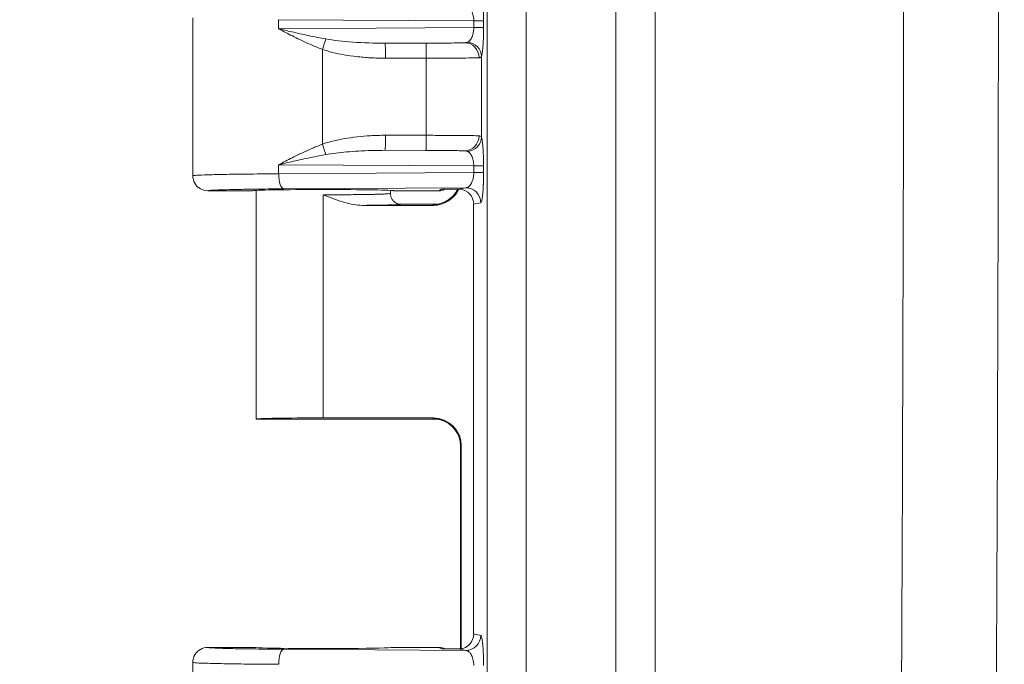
# Model space of a CAD drawing. Header units: inches. Extents: x 0 to 110, y 2 to 70.
# Tile 39 of 129: x 34.38 to 36.67, y 32.25 to 33.75. Entities that reach past the tile are written whole.
import ezdxf

# ---------------------------------------------------------------- set-up
doc = ezdxf.new("R2010")
doc.units = ezdxf.units.IN
doc.header["$LTSCALE"] = 3.25
doc.header["$MEASUREMENT"] = 0
for name, color, linetype, lineweight in [('Dimension (ANSI)', 7, 'Continuous', 9), ('Visible (ANSI)', 7, 'Continuous', 18), ('Visible Narrow (ANSI)', 7, 'Continuous', 5)]:
    doc.layers.add(name, color=color, linetype=linetype, lineweight=lineweight)
doc.styles.add('Note Text (ANSI)', font='arial.ttf')
doc.dimstyles.new('.XX', dxfattribs={"dimscale": 3.25, "dimtxt": 0.095, "dimasz": 0.125, "dimexe": 0.1875, "dimexo": 0.0625, "dimgap": 0.0625, "dimtad": 0, "dimtih": 1, "dimtoh": 1, "dimrnd": 1e-08, "dimzin": 0, "dimdsep": 46, "dimtxsty": 'Note Text (ANSI)', "dimblk": 'Filled-1', "dimcen": 0.09, "dimdle": 0.45, "dimclrd": 256, "dimclre": 256, "dimclrt": 256, "dimadec": 0, "dimazin": 1, "dimtfac": 1.263158, "dimtofl": 0, "dimtmove": 0, "dimatfit": 3, "dimfxl": 1, "dimtolj": 1, "dimtzin": 4, "dimlwd": -1, "dimlwe": -1, "dimarcsym": 0})

# ---------------------------------------------------------------- blocks, each defined once
blk = doc.blocks.new('Filled-1')
at = {"color": 0}
for p, q in [((0, 0), (-1, 0.25)), ((-1, 0.25), (-1, -0.25)), ((-1, 0), (0, 0)), ((-1, -0.25), (0, 0))]:
    blk.add_line(p, q, dxfattribs=at)
at = {"color": 0, "flags": 128}
blk.add_lwpolyline([(-1, -0.25), (0, 0), (-1, 0.25), (-1, -0.25)], dxfattribs=at)
at = {"color": 0}
blk.add_solid([(-1, -0.25), (0, 0), (-1, 0.25), (-1, -0.25)], dxfattribs=at)
blk = doc.blocks.new('*D39')
at = {"layer": 'Defpoints', "color": 0, "transparency": 16777216}
for p in [(35.6822, 40.7762), (32.4572, 27.3712), (35.6822, 27.3712)]:
    blk.add_point(p, dxfattribs=at)
at = {"layer": 'Dimension (ANSI)', "transparency": 16777216}
for p, q in [((35.4791, 40.7762), (31.8479, 40.7762)), ((32.4572, 40.37), (32.4572, 34.4346)), ((32.4572, 27.7775), (32.4572, 33.7129)), ((35.4791, 27.3712), (31.8479, 27.3712))]:
    blk.add_line(p, q, dxfattribs=at)
at = {"layer": 'Dimension (ANSI)', "transparency": 16777216, "xscale": 0.40625, "yscale": 0.40625, "zscale": 0.40625}
for p, rotation in [((32.4572, 40.7762), 90), ((32.4572, 27.3712), 270)]:
    blk.add_blockref('Filled-1', p, dxfattribs=dict(at, rotation=rotation))
at = {"layer": 'Dimension (ANSI)', "transparency": 16777216, "insert": (31.9806, 34.2315), "char_height": 0.30875, "attachment_point": 1, "style": 'Note Text (ANSI)'}
blk.add_mtext('\\A1;13.41', dxfattribs=at)

msp = doc.modelspace()

# ---------------------------------------------------------------- linework, layer by layer
at = {"layer": 'Visible (ANSI)'}
for p, q in [((34.7844, 33.7575), (34.7844, 33.39)), ((34.9244, 33.355), (34.8194, 33.355)), ((34.9319, 33.3558), (34.9319, 32.8238)), ((35.2444, 33.3558), (35.2444, 33.3487)), ((35.3571, 33.355), (35.2519, 33.355)), ((35.1793, 33.321), (35.3447, 33.321)), ((35.2694, 33.3237), (35.3544, 33.3237)), ((35.4384, 33.3238), (35.4384, 32.3237)), ((35.3544, 32.8237), (34.932, 32.8237)), ((35.0882, 32.8264), (35.3447, 32.8264)), ((35.4081, 32.289), (35.4081, 32.7598)), ((35.4097, 32.2893), (35.4097, 32.7614)), ((34.8194, 32.2925), (34.9244, 32.2925)), ((35.2519, 32.2925), (35.3571, 32.2925)), ((34.7844, 32.2575), (34.7844, 31.89))]:
    msp.add_line(p, q, dxfattribs=at)
for centre, major_axis, ratio, start_param, end_param in [((35.0882, 33.355), (-0.1637, 0), 0.017455, 3.141593, 6.283185), ((35.3446, 33.386), (0.046, -0.046), 0.999695, 5.497939, 6.635643), ((35.3571, 33.39), (0, -0.035), 0.999239, 0, 0.452926), ((35.364, 33.3934), (-0.0314, -0.0155), 0.998401, 1.112671, 1.138333), ((35.4033, 33.3237), (0.0345, 0.0069), 0.996044, 6.087018, 7.565178), ((35.0882, 32.8238), (0.1562, 0), 0.017455, 3.141593, 3.149593), ((35.0882, 32.8237), (0.1562, 0), 0.017455, 1.570796, 3.133593), ((35.3446, 32.7614), (0.046, 0.046), 0.999695, 5.497939, 7.068431), ((35.4033, 32.3237), (0.0345, -0.0069), 0.996044, 5.001193, 6.479353), ((35.0882, 32.2925), (-0.1637, 0), 0.017455, 0, 3.141593), ((35.3571, 32.2575), (0, 0.035), 0.999239, 5.830251, 6.283185), ((35.364, 32.254), (-0.0313, 0.0158), 0.998382, 5.153833, 5.178798)]:
    msp.add_ellipse(centre, major_axis=major_axis, ratio=ratio, start_param=start_param, end_param=end_param, dxfattribs=at)
for points, knots in [([(34.7845, 33.39), (34.7845, 33.3839), (34.7861, 33.3778), (34.7891, 33.3725), (34.7907, 33.3698), (34.7926, 33.3673), (34.7947, 33.3652), (34.7968, 33.3631), (34.7993, 33.3612), (34.8019, 33.3597), (34.8072, 33.3566), (34.8133, 33.355), (34.8194, 33.355)], [0, 0, 0, 0, 0.333333, 0.333333, 0.333333, 0.500146, 0.500146, 0.500146, 0.666667, 0.666667, 0.666667, 1, 1, 1, 1]), ([(35.2694, 33.3237), (35.2651, 33.3237), (35.2607, 33.3249), (35.2569, 33.3271), (35.255, 33.3282), (35.2533, 33.3296), (35.2518, 33.3311), (35.2503, 33.3326), (35.2489, 33.3344), (35.2478, 33.3363), (35.2456, 33.34), (35.2444, 33.3443), (35.2444, 33.3487)], [0.0000005, 0.0000005, 0.0000005, 0.0000005, 0.3333333, 0.3333333, 0.3333333, 0.499387, 0.499387, 0.499387, 0.6666667, 0.6666667, 0.6666667, 0.9993303, 0.9993303, 0.9993303, 0.9993303]), ([(35.3513, 33.3233), (35.3513, 33.3233), (35.3515, 33.3233), (35.3526, 33.3235), (35.3533, 33.3236), (35.3554, 33.3239), (35.3567, 33.3241), (35.3595, 33.3248), (35.3608, 33.3251), (35.3642, 33.3262), (35.3662, 33.3269), (35.3714, 33.329), (35.3746, 33.3307), (35.3825, 33.3356), (35.3869, 33.3393), (35.395, 33.348), (35.3986, 33.3532), (35.4013, 33.3587)], [0.0968743, 0.0968743, 0.0968743, 0.0968743, 0.1169365, 0.1169365, 0.1312291, 0.1312291, 0.145769, 0.145769, 0.1578259, 0.1578259, 0.1745728, 0.1745728, 0.2022547, 0.2022547, 0.2455235, 0.2455235, 0.2927647, 0.2927647, 0.2927647, 0.2927647]), ([(35.3639, 33.3584), (35.3646, 33.3584), (35.3647, 33.3584), (35.3707, 33.3585), (35.3763, 33.3586), (35.3855, 33.3587), (35.3891, 33.3587), (35.3962, 33.3587), (35.3997, 33.3587), (35.4034, 33.3588)], [-0.1148728, -0.1148728, -0.1148728, -0.1148728, -0.1088705, -0.1088705, -0.057359, -0.057359, -0.0277862, -0.0277862, -0.000001, -0.000001, -0.000001, -0.000001]), ([(35.4034, 33.3588), (35.4039, 33.3588), (35.4044, 33.3587), (35.405, 33.3587), (35.4055, 33.3587), (35.406, 33.3587), (35.4066, 33.3586)], [0.0000089, 0.0000089, 0.0000089, 0.0000089, 0.5000038, 0.5000038, 0.5000038, 1, 1, 1, 1]), ([(35.4081, 32.7598), (35.4081, 32.7669), (35.4069, 32.774), (35.4025, 32.7872), (35.3992, 32.7934), (35.3909, 32.8044), (35.3858, 32.8093), (35.3774, 32.8151), (35.3745, 32.8168), (35.3688, 32.8196), (35.3659, 32.8207), (35.3613, 32.8222), (35.3594, 32.8227), (35.3569, 32.8233), (35.3561, 32.8234), (35.3544, 32.8237), (35.3536, 32.8239), (35.3524, 32.824), (35.3519, 32.8241), (35.3514, 32.8241), (35.3513, 32.8241), (35.3513, 32.8241)], [0, 0, 0, 0, 0.0535091, 0.0535091, 0.1061139, 0.1061139, 0.1587019, 0.1587019, 0.1843403, 0.1843403, 0.2079811, 0.2079811, 0.2240267, 0.2240267, 0.2325204, 0.2325204, 0.244885, 0.244885, 0.2574487, 0.2574487, 0.2716493, 0.2716493, 0.2716493, 0.2716493]), ([(34.8194, 32.2925), (34.8133, 32.2925), (34.8072, 32.2908), (34.8019, 32.2878), (34.7993, 32.2863), (34.7968, 32.2843), (34.7947, 32.2822), (34.7926, 32.2801), (34.7907, 32.2776), (34.7891, 32.275), (34.7861, 32.2697), (34.7845, 32.2636), (34.7845, 32.2575)], [0, 0, 0, 0, 0.333333, 0.333333, 0.333333, 0.499913, 0.499913, 0.499913, 0.666667, 0.666667, 0.666667, 1, 1, 1, 1]), ([(35.4034, 32.2887), (35.4001, 32.2887), (35.3969, 32.2887), (35.3937, 32.2887), (35.3925, 32.2888), (35.3914, 32.2888), (35.3902, 32.2888), (35.3873, 32.2888), (35.3843, 32.2888), (35.3814, 32.2888), (35.3799, 32.2889), (35.3785, 32.2889), (35.377, 32.2889), (35.3751, 32.2889), (35.3731, 32.2889), (35.3712, 32.289), (35.3688, 32.289), (35.3664, 32.289), (35.3639, 32.2891)], [0, 0, 0, 0, 0.246465, 0.246465, 0.246465, 0.333333, 0.333333, 0.333333, 0.557212, 0.557212, 0.557212, 0.666667, 0.666667, 0.666667, 0.816547, 0.816547, 0.816547, 1, 1, 1, 1]), ([(35.4066, 32.2889), (35.406, 32.2888), (35.4055, 32.2888), (35.405, 32.2887), (35.4044, 32.2887), (35.4039, 32.2887), (35.4034, 32.2887)], [0, 0, 0, 0, 0.499997, 0.499997, 0.499997, 0.9999939, 0.9999939, 0.9999939, 0.9999939])]:
    msp.add_open_spline(points, degree=3, knots=knots, dxfattribs=at)
for points in [[(35.1793, 33.321), (35.1726, 33.321), (35.1587, 33.3224), (35.1364, 33.3277), (35.113, 33.3357), (35.0966, 33.3422), (35.0882, 33.3456)], [(35.4081, 32.7598), (35.4081, 32.7598), (35.4081, 32.7598), (35.4081, 32.7598)]]:
    msp.add_open_spline(points, degree=3, dxfattribs=at)
at = {"layer": 'Visible Narrow (ANSI)'}
for p, q in [((35.4698, 27.6568), (35.4698, 40.4906)), ((35.5607, 27.6987), (35.5607, 40.4488)), ((35.7693, 39.4632), (35.7693, 28.6842)), ((35.8613, 39.4632), (35.8613, 28.6842)), ((34.9843, 33.7531), (34.9843, 33.7319)), ((35.4387, 33.7502), (34.9843, 33.7531)), ((35.4387, 33.7348), (34.9843, 33.7319)), ((35.4387, 33.7502), (35.4616, 33.7502)), ((35.4387, 33.7502), (35.4387, 33.7348)), ((35.4387, 33.7348), (35.4616, 33.7348)), ((35.4616, 33.7502), (35.4616, 33.7348)), ((35.4178, 33.6996), (35.2326, 33.6984)), ((35.3278, 33.6984), (35.2326, 33.6984)), ((35.0861, 33.4635), (35.0861, 33.684)), ((35.328, 33.6634), (35.2328, 33.6634)), ((35.328, 33.484), (35.328, 33.6634)), ((35.4566, 33.4803), (35.4566, 33.6671)), ((35.2328, 33.4841), (35.328, 33.484)), ((35.2326, 33.4491), (35.3278, 33.449)), ((35.2326, 33.4491), (35.4178, 33.4479)), ((34.9843, 33.4156), (34.9843, 33.3944)), ((34.9843, 33.4156), (35.4387, 33.4127)), ((35.4387, 33.4127), (35.4616, 33.4127)), ((35.4387, 33.4127), (35.4387, 33.3973)), ((35.4616, 33.4127), (35.4616, 33.3973)), ((35.4387, 33.3973), (34.9843, 33.3944)), ((35.4387, 33.3973), (35.4616, 33.3973)), ((35.4201, 33.3621), (34.9963, 33.3594)), ((35.0882, 33.3456), (35.0882, 33.321)), ((35.3571, 33.355), (35.3639, 33.3584)), ((35.4201, 33.3621), (35.4034, 33.3588)), ((35.0882, 33.321), (35.0882, 32.8264)), ((35.3447, 33.321), (35.3431, 33.3226)), ((35.455, 33.3271), (35.4384, 33.3238)), ((35.3431, 32.8249), (35.3447, 32.8264)), ((35.4081, 32.7599), (35.4097, 32.7614)), ((35.4081, 32.289), (35.4081, 32.7599)), ((35.4384, 32.3237), (35.455, 32.3204)), ((35.4201, 32.2854), (34.9963, 32.2881)), ((35.3639, 32.2891), (35.3571, 32.2925)), ((35.4034, 32.2887), (35.4201, 32.2854))]:
    msp.add_line(p, q, dxfattribs=at)
for centre, major_axis, ratio, start_param, end_param in [((-141.1942, 34.0737), (0, 251.5247), 0.707107, 4.690941, 4.733837), ((-141.2581, 34.0737), (0, 251.3027), 0.707107, 4.690941, 4.733837), ((35.0858, 33.684), (-0.0113, -0.0331), 0.006586, 1.573046, 2.397095), ((35.236, 33.7334), (0.1967, 0.0012), 0.177893, 3.906936, 4.693873), ((35.2326, 33.6634), (0, 0.035), 0.00696, 4.712416, 6.265732), ((35.3278, 33.6634), (0, 0.035), 0.00696, 4.712388, 6.265732), ((35.4178, 33.6646), (-0.002, 0.0349), 0.954709, 4.658885, 6.224479), ((35.4218, 33.6671), (0.0331, -0.0115), 0.966094, 0.344321, 1.808152), ((35.2326, 33.4841), (0, -0.035), 0.00696, 0.017454, 1.570797), ((35.3278, 33.484), (0, -0.035), 0.006961, 0.01743, 1.570797), ((35.4178, 33.4829), (-0.002, -0.0349), 0.954711, 0.058694, 1.624303), ((35.4218, 33.4803), (0.0331, 0.0115), 0.966094, 4.475027, 5.938859), ((35.0858, 33.4635), (-0.0113, 0.0331), 0.006585, 3.886084, 4.710128), ((34.9963, 33.3944), (0.0002, -0.035), 0.342015, 4.710216, 6.264577), ((35.3431, 33.3876), (-0.046, -0.046), 0.999695, 0.785616, 1.89646), ((35.4201, 33.3271), (-0.0068, 0.0343), 0.996044, 4.516222, 6.085497), ((35.3431, 32.7599), (-0.046, 0.046), 0.999695, 3.927143, 5.497635), ((35.4201, 32.3204), (-0.0068, -0.0343), 0.996044, 0.19769, 1.766965), ((34.9963, 32.2531), (0.0002, 0.035), 0.342015, 0.018618, 1.57297)]:
    msp.add_ellipse(centre, major_axis=major_axis, ratio=ratio, start_param=start_param, end_param=end_param, dxfattribs=at)
for points in [[(35.455, 33.8204), (35.4553, 33.8203), (35.456, 33.8196), (35.4568, 33.8174), (35.4577, 33.8139), (35.4586, 33.8089), (35.4594, 33.8019), (35.4603, 33.7922), (35.461, 33.7797), (35.4615, 33.7653), (35.4616, 33.7553), (35.4616, 33.7502)], [(35.2328, 33.6634), (35.2208, 33.6634), (35.1976, 33.6641), (35.1655, 33.6669), (35.1361, 33.6711), (35.1096, 33.6767), (35.0936, 33.6814), (35.0861, 33.684)], [(35.4566, 33.4803), (35.4569, 33.4796), (35.4574, 33.4777), (35.4582, 33.4737), (35.459, 33.4682), (35.4598, 33.4606), (35.4605, 33.4508), (35.4611, 33.4391), (35.4615, 33.4261), (35.4616, 33.4172), (35.4616, 33.4127)], [(35.4081, 32.7598), (35.4081, 32.7599), (35.4081, 32.7599), (35.4081, 32.7599)], [(35.455, 32.3204), (35.4553, 32.3203), (35.456, 32.3196), (35.4568, 32.3174), (35.4577, 32.3139), (35.4586, 32.3089), (35.4594, 32.3019), (35.4603, 32.2922), (35.461, 32.2797), (35.4615, 32.2653), (35.4616, 32.2553), (35.4616, 32.2502)]]:
    msp.add_open_spline(points, degree=3, dxfattribs=at)
for points, knots in [([(35.4201, 33.7854), (35.421, 33.7853), (35.4218, 33.7852), (35.4226, 33.7849), (35.4227, 33.7849), (35.4228, 33.7849), (35.4228, 33.7849), (35.4236, 33.7846), (35.4244, 33.7843), (35.4251, 33.7839), (35.4252, 33.7838), (35.4253, 33.7838), (35.4253, 33.7837), (35.4261, 33.7833), (35.4268, 33.7828), (35.4276, 33.7821), (35.4276, 33.7821), (35.4277, 33.782), (35.4278, 33.782), (35.4285, 33.7813), (35.4293, 33.7805), (35.43, 33.7796), (35.4301, 33.7795), (35.4301, 33.7795), (35.4302, 33.7794), (35.4309, 33.7785), (35.4317, 33.7774), (35.4324, 33.7761), (35.4325, 33.776), (35.4325, 33.7759), (35.4326, 33.7759), (35.4333, 33.7745), (35.4341, 33.773), (35.4348, 33.7713), (35.4348, 33.7712), (35.4349, 33.7711), (35.4349, 33.771), (35.4356, 33.7692), (35.4363, 33.7672), (35.4368, 33.7651), (35.4374, 33.7629), (35.4379, 33.7604), (35.4382, 33.758), (35.4385, 33.7554), (35.4387, 33.7528), (35.4387, 33.7502)], [0, 0, 0, 0, 0.101125, 0.101125, 0.101125, 0.111111, 0.111111, 0.111111, 0.212969, 0.212969, 0.212969, 0.222222, 0.222222, 0.222222, 0.324959, 0.324959, 0.324959, 0.333333, 0.333333, 0.333333, 0.436899, 0.436899, 0.436899, 0.444444, 0.444444, 0.444444, 0.548853, 0.548853, 0.548853, 0.555556, 0.555556, 0.555556, 0.660839, 0.660839, 0.660839, 0.666667, 0.666667, 0.666667, 0.772768, 0.772768, 0.772768, 0.884658, 0.884658, 0.884658, 1, 1, 1, 1]), ([(35.4387, 33.7348), (35.4387, 33.7334), (35.4386, 33.732), (35.4385, 33.7305), (35.4384, 33.7291), (35.4383, 33.7275), (35.438, 33.7259), (35.4378, 33.7244), (35.4375, 33.7227), (35.4371, 33.721), (35.4367, 33.7193), (35.4362, 33.7176), (35.4356, 33.7159), (35.4351, 33.7143), (35.4344, 33.7126), (35.4336, 33.711), (35.4328, 33.7095), (35.432, 33.708), (35.431, 33.7067), (35.4301, 33.7054), (35.4291, 33.7042), (35.428, 33.7032), (35.427, 33.7023), (35.4259, 33.7015), (35.4247, 33.7009)], [0.0000001, 0.0000001, 0.0000001, 0.0000001, 0.1250001, 0.1250001, 0.1250001, 0.2500001, 0.2500001, 0.2500001, 0.3750001, 0.3750001, 0.3750001, 0.5000001, 0.5000001, 0.5000001, 0.625, 0.625, 0.625, 0.75, 0.75, 0.75, 0.875, 0.875, 0.875, 1, 1, 1, 1]), ([(35.4616, 33.7348), (35.4616, 33.7321), (35.4616, 33.7292), (35.4615, 33.7233), (35.4614, 33.7172), (35.4611, 33.7074), (35.4606, 33.6971), (35.4598, 33.6871), (35.4589, 33.6784), (35.4582, 33.6737), (35.4574, 33.6698), (35.457, 33.6683), (35.4566, 33.6671)], [0, 0, 0, 0, 0.125, 0.125, 0.25, 0.375, 0.5, 0.625, 0.75, 0.875, 0.875, 0.9999999, 0.9999999, 0.9999999, 0.9999999]), ([(35.0861, 33.684), (35.0797, 33.6864), (35.0734, 33.6889), (35.067, 33.6917), (35.0606, 33.6944), (35.0542, 33.6972), (35.0478, 33.7001), (35.0415, 33.703), (35.0353, 33.7059), (35.0293, 33.7088), (35.0234, 33.7118), (35.0176, 33.7146), (35.0122, 33.7174), (35.0067, 33.7201), (35.0016, 33.7228), (34.997, 33.7252), (34.9923, 33.7276), (34.9881, 33.7299), (34.9843, 33.7319)], [0.0001648, 0.0001648, 0.0001648, 0.0001648, 0.1666667, 0.1666667, 0.1666667, 0.3333333, 0.3333333, 0.3333333, 0.5, 0.5, 0.5, 0.6666667, 0.6666667, 0.6666667, 0.8333333, 0.8333333, 0.8333333, 1, 1, 1, 1]), ([(35.0943, 33.7083), (35.0876, 33.7095), (35.081, 33.7107), (35.0742, 33.712), (35.0674, 33.7134), (35.0605, 33.7148), (35.0537, 33.7162), (35.0469, 33.7176), (35.0403, 33.7191), (35.0338, 33.7205), (35.0273, 33.722), (35.021, 33.7234), (35.0151, 33.7247), (35.0091, 33.7261), (35.0035, 33.7274), (34.9983, 33.7286), (34.9932, 33.7298), (34.9885, 33.7309), (34.9843, 33.7319)], [0, 0, 0, 0, 0.166667, 0.166667, 0.166667, 0.333333, 0.333333, 0.333333, 0.5, 0.5, 0.5, 0.666667, 0.666667, 0.666667, 0.833333, 0.833333, 0.833333, 1, 1, 1, 1]), ([(35.4178, 33.6996), (35.4157, 33.6995), (35.4128, 33.6993), (35.4094, 33.6992), (35.4079, 33.6992), (35.4063, 33.6992), (35.4046, 33.6991), (35.3997, 33.699), (35.3939, 33.6989), (35.3872, 33.6988), (35.3861, 33.6988), (35.3849, 33.6988), (35.3838, 33.6987), (35.3757, 33.6986), (35.3667, 33.6986), (35.3574, 33.6985), (35.3479, 33.6984), (35.3382, 33.6984), (35.3278, 33.6984)], [0, 0, 0, 0, 0.176003, 0.176003, 0.176003, 0.25, 0.25, 0.25, 0.463339, 0.463339, 0.463339, 0.5, 0.5, 0.5, 0.74903, 0.74903, 0.74903, 1, 1, 1, 1]), ([(35.4247, 33.7009), (35.4242, 33.7006), (35.4237, 33.7004), (35.423, 33.7002), (35.4223, 33.7), (35.4216, 33.6999), (35.4207, 33.6998), (35.4199, 33.6997), (35.4189, 33.6996), (35.4178, 33.6996)], [0.0000026, 0.0000026, 0.0000026, 0.0000026, 0.3333348, 0.3333348, 0.3333348, 0.6666669, 0.6666669, 0.6666669, 0.9999991, 0.9999991, 0.9999991, 0.9999991]), ([(35.4513, 33.6646), (35.4472, 33.6644), (35.4349, 33.6641), (35.4058, 33.6637), (35.369, 33.6635), (35.3417, 33.6634), (35.328, 33.6634)], [0.0000001, 0.0000001, 0.0000001, 0.0000001, 0.25, 0.5, 0.75, 0.9999985, 0.9999985, 0.9999985, 0.9999985]), ([(35.4566, 33.6671), (35.4564, 33.6666), (35.456, 33.6662), (35.4555, 33.6657), (35.4554, 33.6657), (35.4549, 33.6653), (35.4544, 33.6651), (35.4535, 33.6648), (35.453, 33.6648), (35.4522, 33.6646), (35.4517, 33.6646), (35.4513, 33.6646)], [0, 0, 0, 0, 0.333333, 0.333333, 0.391919, 0.391919, 0.666667, 0.666667, 0.845235, 0.845235, 1, 1, 1, 1]), ([(35.0861, 33.4635), (35.0939, 33.4662), (35.1103, 33.4709), (35.137, 33.4765), (35.1664, 33.4807), (35.1981, 33.4834), (35.221, 33.4841), (35.2328, 33.4841)], [0.0000134, 0.0000134, 0.0000134, 0.0000134, 0.2, 0.4, 0.6, 0.8, 1, 1, 1, 1]), ([(35.328, 33.484), (35.3417, 33.484), (35.369, 33.484), (35.4058, 33.4837), (35.4349, 33.4834), (35.4472, 33.483), (35.4513, 33.4829)], [0.0000016, 0.0000016, 0.0000016, 0.0000016, 0.25, 0.5, 0.75, 1, 1, 1, 1]), ([(35.4513, 33.4829), (35.4526, 33.4828), (35.4548, 33.4824), (35.4562, 33.4812), (35.4566, 33.4803)], [0.0000011, 0.0000011, 0.0000011, 0.0000011, 0.5, 1, 1, 1, 1]), ([(34.9843, 33.4156), (34.988, 33.4175), (34.9921, 33.4197), (34.9966, 33.4221), (35.0012, 33.4245), (35.0063, 33.4271), (35.0117, 33.4298), (35.0171, 33.4326), (35.0228, 33.4354), (35.0288, 33.4383), (35.0289, 33.4384), (35.0291, 33.4385), (35.0293, 33.4386), (35.0351, 33.4414), (35.0412, 33.4443), (35.0473, 33.4471), (35.0476, 33.4472), (35.0478, 33.4474), (35.0481, 33.4475), (35.0542, 33.4503), (35.0605, 33.453), (35.0667, 33.4557), (35.067, 33.4558), (35.0673, 33.4559), (35.0676, 33.4561), (35.0738, 33.4587), (35.0799, 33.4612), (35.0861, 33.4635)], [0, 0, 0, 0, 0.166667, 0.166667, 0.166667, 0.333333, 0.333333, 0.333333, 0.5, 0.5, 0.5, 0.504818, 0.504818, 0.504818, 0.666667, 0.666667, 0.666667, 0.673083, 0.673083, 0.673083, 0.833333, 0.833333, 0.833333, 0.841394, 0.841394, 0.841394, 1, 1, 1, 1]), ([(34.9843, 33.4156), (34.9884, 33.4165), (34.9929, 33.4176), (34.998, 33.4188), (35.003, 33.42), (35.0086, 33.4212), (35.0145, 33.4226), (35.0204, 33.4239), (35.0267, 33.4254), (35.0332, 33.4268), (35.0396, 33.4282), (35.0464, 33.4297), (35.0532, 33.4311), (35.06, 33.4326), (35.067, 33.434), (35.0738, 33.4353), (35.0807, 33.4367), (35.0875, 33.438), (35.0943, 33.4392)], [0, 0, 0, 0, 0.166667, 0.166667, 0.166667, 0.333333, 0.333333, 0.333333, 0.5, 0.5, 0.5, 0.666667, 0.666667, 0.666667, 0.833333, 0.833333, 0.833333, 1, 1, 1, 1]), ([(35.0943, 33.4392), (35.1017, 33.4405), (35.1171, 33.4428), (35.1422, 33.4455), (35.17, 33.4476), (35.1999, 33.4488), (35.2214, 33.4491), (35.2326, 33.4491)], [0.0000416, 0.0000416, 0.0000416, 0.0000416, 0.2, 0.4, 0.6, 0.8, 1, 1, 1, 1]), ([(35.3278, 33.449), (35.3381, 33.449), (35.3479, 33.449), (35.3573, 33.449), (35.3667, 33.4489), (35.3757, 33.4488), (35.3838, 33.4487), (35.3849, 33.4487), (35.3861, 33.4487), (35.3872, 33.4487), (35.3939, 33.4486), (35.3997, 33.4485), (35.4046, 33.4483), (35.4063, 33.4483), (35.4079, 33.4483), (35.4094, 33.4482), (35.4128, 33.4481), (35.4157, 33.448), (35.4178, 33.4479)], [0, 0, 0, 0, 0.2499999, 0.2499999, 0.2499999, 0.4999999, 0.4999999, 0.4999999, 0.536661, 0.536661, 0.536661, 0.7499998, 0.7499998, 0.7499998, 0.8239963, 0.8239963, 0.8239963, 0.9999997, 0.9999997, 0.9999997, 0.9999997]), ([(35.4178, 33.4479), (35.4182, 33.4479), (35.4186, 33.4479), (35.4199, 33.4478), (35.4208, 33.4477), (35.4221, 33.4475), (35.4224, 33.4474), (35.4235, 33.4471), (35.4241, 33.4469), (35.4247, 33.4466)], [0, 0, 0, 0, 0.129859, 0.129859, 0.5, 0.5, 0.656053, 0.656053, 1, 1, 1, 1]), ([(35.4247, 33.4466), (35.4255, 33.4462), (35.4262, 33.4457), (35.4269, 33.4451), (35.4277, 33.4446), (35.4284, 33.4439), (35.4291, 33.4431), (35.4299, 33.4423), (35.4306, 33.4414), (35.4314, 33.4403), (35.4321, 33.4392), (35.4329, 33.4379), (35.4336, 33.4365), (35.4343, 33.435), (35.435, 33.4334), (35.4356, 33.4316), (35.4362, 33.4298), (35.4368, 33.4278), (35.4373, 33.4258), (35.4377, 33.4237), (35.4381, 33.4216), (35.4383, 33.4194), (35.4385, 33.4172), (35.4387, 33.4149), (35.4387, 33.4127)], [0, 0, 0, 0, 0.125, 0.125, 0.125, 0.25, 0.25, 0.25, 0.375, 0.375, 0.375, 0.5, 0.5, 0.5, 0.625, 0.625, 0.625, 0.75, 0.75, 0.75, 0.875, 0.875, 0.875, 1, 1, 1, 1]), ([(34.9843, 33.3944), (34.961, 33.3943), (34.9166, 33.3939), (34.8602, 33.3932), (34.8173, 33.3922), (34.7905, 33.3911), (34.7845, 33.3904), (34.7845, 33.39)], [0, 0, 0, 0, 0.2, 0.4, 0.6, 0.8, 1, 1, 1, 1]), ([(35.4387, 33.3973), (35.4387, 33.3959), (35.4386, 33.3944), (35.4385, 33.3928), (35.4384, 33.3913), (35.4382, 33.3897), (35.438, 33.388), (35.4377, 33.3864), (35.4374, 33.3846), (35.437, 33.3829), (35.4365, 33.3811), (35.436, 33.3793), (35.4353, 33.3776), (35.4347, 33.3758), (35.434, 33.3741), (35.4331, 33.3726), (35.4323, 33.371), (35.4313, 33.3695), (35.4303, 33.3682), (35.4293, 33.3669), (35.4282, 33.3658), (35.4271, 33.3649), (35.4259, 33.364), (35.4248, 33.3633), (35.4236, 33.3629), (35.4224, 33.3624), (35.4213, 33.3621), (35.4201, 33.3621)], [0.0000001, 0.0000001, 0.0000001, 0.0000001, 0.1111112, 0.1111112, 0.1111112, 0.2222223, 0.2222223, 0.2222223, 0.3333334, 0.3333334, 0.3333334, 0.4444445, 0.4444445, 0.4444445, 0.5555556, 0.5555556, 0.5555556, 0.6666667, 0.6666667, 0.6666667, 0.7777778, 0.7777778, 0.7777778, 0.8888889, 0.8888889, 0.8888889, 1, 1, 1, 1]), ([(35.4616, 33.3973), (35.4616, 33.3953), (35.4616, 33.3933), (35.4615, 33.3903), (35.4615, 33.3894), (35.4615, 33.3861), (35.4615, 33.3838), (35.4614, 33.3805), (35.4614, 33.3797), (35.4613, 33.3761), (35.4612, 33.3734), (35.461, 33.3699), (35.461, 33.3692), (35.4609, 33.3655), (35.4607, 33.3624), (35.4605, 33.3589), (35.4604, 33.3584), (35.4602, 33.3548), (35.46, 33.3516), (35.4597, 33.3484), (35.4596, 33.3482), (35.4593, 33.3448), (35.459, 33.342), (35.4586, 33.3394), (35.4586, 33.3393), (35.4583, 33.3367), (35.4579, 33.3345), (35.4575, 33.3326), (35.4574, 33.3326), (35.457, 33.3308), (35.4566, 33.3295), (35.4562, 33.3285), (35.4562, 33.3285), (35.4557, 33.3276), (35.4553, 33.3272), (35.455, 33.3271)], [0, 0, 0, 0, 0.076658, 0.076658, 0.111111, 0.111111, 0.193918, 0.193918, 0.222222, 0.222222, 0.311362, 0.311362, 0.333333, 0.333333, 0.428797, 0.428797, 0.444444, 0.444444, 0.546136, 0.546136, 0.555556, 0.555556, 0.663442, 0.663442, 0.666667, 0.666667, 0.777778, 0.777778, 0.780721, 0.780721, 0.888889, 0.888889, 0.89809, 0.89809, 1, 1, 1, 1]), ([(34.9963, 33.3594), (34.9863, 33.3593), (34.9768, 33.3593), (34.9675, 33.3592), (34.9572, 33.3591), (34.9472, 33.359), (34.9377, 33.3589), (34.9256, 33.3587), (34.9141, 33.3586), (34.9034, 33.3584), (34.8981, 33.3583), (34.8931, 33.3582), (34.8882, 33.3581), (34.8755, 33.3579), (34.8643, 33.3576), (34.8549, 33.3573), (34.8535, 33.3573), (34.8521, 33.3572), (34.8507, 33.3572), (34.8404, 33.3568), (34.8326, 33.3565), (34.8273, 33.3561), (34.827, 33.3561), (34.8266, 33.3561), (34.8263, 33.356), (34.8217, 33.3557), (34.8194, 33.3553), (34.8194, 33.355)], [0, 0, 0, 0, 0.0941977, 0.0941977, 0.0941977, 0.2, 0.2, 0.2, 0.3339529, 0.3339529, 0.3339529, 0.4, 0.4, 0.4, 0.5731888, 0.5731888, 0.5731888, 0.6, 0.6, 0.6, 0.8, 0.8, 0.8, 0.8126384, 0.8126384, 0.8126384, 1, 1, 1, 1]), ([(35.0882, 33.3456), (35.0998, 33.3456), (35.1114, 33.3456), (35.1228, 33.3457), (35.1248, 33.3457), (35.1268, 33.3457), (35.1288, 33.3457), (35.1421, 33.3458), (35.1548, 33.3459), (35.1667, 33.346), (35.1679, 33.346), (35.1691, 33.346), (35.1703, 33.3461), (35.1808, 33.3462), (35.1905, 33.3464), (35.1992, 33.3465), (35.2026, 33.3466), (35.2058, 33.3467), (35.2089, 33.3467), (35.2145, 33.3469), (35.2196, 33.347), (35.224, 33.3472), (35.2281, 33.3473), (35.2316, 33.3475), (35.2345, 33.3476), (35.2364, 33.3478), (35.238, 33.3479), (35.2394, 33.348), (35.2423, 33.3482), (35.244, 33.3484), (35.2444, 33.3486), (35.2444, 33.3487), (35.2444, 33.3487), (35.2444, 33.3487)], [0, 0, 0, 0, 0.141336, 0.141336, 0.141336, 0.166667, 0.166667, 0.166667, 0.333333, 0.333333, 0.333333, 0.350126, 0.350126, 0.350126, 0.5, 0.5, 0.5, 0.558846, 0.558846, 0.558846, 0.666667, 0.666667, 0.666667, 0.767693, 0.767693, 0.767693, 0.833333, 0.833333, 0.833333, 0.977155, 0.977155, 0.977155, 1, 1, 1, 1]), ([(35.1793, 33.321), (35.1932, 33.3212), (35.2179, 33.3215), (35.247, 33.3222), (35.2651, 33.3229), (35.2693, 33.3235), (35.2694, 33.3237)], [0, 0, 0, 0, 0.25, 0.5, 0.75, 0.9999916, 0.9999916, 0.9999916, 0.9999916]), ([(35.3431, 33.3226), (35.3429, 33.3228), (35.3441, 33.323), (35.347, 33.3232), (35.3484, 33.3233), (35.3504, 33.3234), (35.3527, 33.3235)], [0, 0, 0, 0, 0.5, 0.5, 0.5, 0.7559081, 0.7559081, 0.7559081, 0.7559081]), ([(35.3527, 32.824), (35.3504, 32.8241), (35.3485, 32.8242), (35.347, 32.8243), (35.3441, 32.8245), (35.3429, 32.8247), (35.3431, 32.8249)], [0.2473318, 0.2473318, 0.2473318, 0.2473318, 0.5, 0.5, 0.5, 1, 1, 1, 1]), ([(34.9963, 32.2881), (34.9843, 32.2881), (34.9729, 32.2882), (34.9619, 32.2883), (34.9535, 32.2884), (34.9454, 32.2885), (34.9376, 32.2886), (34.9227, 32.2888), (34.9086, 32.289), (34.896, 32.2892), (34.8933, 32.2892), (34.8907, 32.2893), (34.8882, 32.2893), (34.8736, 32.2896), (34.8609, 32.2899), (34.8507, 32.2903), (34.8498, 32.2903), (34.8489, 32.2903), (34.8481, 32.2904), (34.8391, 32.2907), (34.8321, 32.291), (34.8273, 32.2913), (34.8255, 32.2915), (34.824, 32.2916), (34.8228, 32.2917), (34.8205, 32.292), (34.8194, 32.2922), (34.8194, 32.2925)], [0, 0, 0, 0, 0.113348, 0.113348, 0.113348, 0.2, 0.2, 0.2, 0.365556, 0.365556, 0.365556, 0.4, 0.4, 0.4, 0.6, 0.6, 0.6, 0.617354, 0.617354, 0.617354, 0.8, 0.8, 0.8, 0.869601, 0.869601, 0.869601, 1, 1, 1, 1]), ([(35.4201, 32.2854), (35.421, 32.2853), (35.4218, 32.2852), (35.4226, 32.2849), (35.4227, 32.2849), (35.4228, 32.2849), (35.4228, 32.2849), (35.4236, 32.2846), (35.4244, 32.2843), (35.4251, 32.2839), (35.4252, 32.2838), (35.4253, 32.2838), (35.4253, 32.2837), (35.4261, 32.2833), (35.4268, 32.2828), (35.4276, 32.2821), (35.4276, 32.2821), (35.4277, 32.282), (35.4278, 32.282), (35.4285, 32.2813), (35.4293, 32.2805), (35.43, 32.2796), (35.4301, 32.2795), (35.4301, 32.2795), (35.4302, 32.2794), (35.4309, 32.2785), (35.4317, 32.2774), (35.4324, 32.2761), (35.4325, 32.276), (35.4325, 32.2759), (35.4326, 32.2759), (35.4333, 32.2745), (35.4341, 32.273), (35.4348, 32.2713), (35.4348, 32.2712), (35.4349, 32.2711), (35.4349, 32.271), (35.4356, 32.2692), (35.4363, 32.2672), (35.4368, 32.2651), (35.4374, 32.2629), (35.4379, 32.2604), (35.4382, 32.258), (35.4385, 32.2554), (35.4387, 32.2528), (35.4387, 32.2502)], [0, 0, 0, 0, 0.101125, 0.101125, 0.101125, 0.111111, 0.111111, 0.111111, 0.212969, 0.212969, 0.212969, 0.222222, 0.222222, 0.222222, 0.324959, 0.324959, 0.324959, 0.333333, 0.333333, 0.333333, 0.436899, 0.436899, 0.436899, 0.444444, 0.444444, 0.444444, 0.548853, 0.548853, 0.548853, 0.555556, 0.555556, 0.555556, 0.660839, 0.660839, 0.660839, 0.666667, 0.666667, 0.666667, 0.772768, 0.772768, 0.772768, 0.884658, 0.884658, 0.884658, 1, 1, 1, 1]), ([(34.9843, 32.2531), (34.961, 32.2532), (34.9166, 32.2535), (34.8602, 32.2543), (34.8173, 32.2553), (34.7905, 32.2563), (34.7845, 32.2571), (34.7845, 32.2575)], [0, 0, 0, 0, 0.2, 0.4, 0.6, 0.8, 1, 1, 1, 1])]:
    msp.add_open_spline(points, degree=3, knots=knots, dxfattribs=at)

# ---------------------------------------------------------------- dimensions: what is measured, and where the dimension line sits
at = {"layer": 'Dimension (ANSI)'}
dim = msp.add_linear_dim(base=(32.4572441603, 27.3712297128), p1=(35.6822441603, 40.7762297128), p2=(35.6822441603, 27.3712297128), angle=90, dimstyle='.XX', override={"dimgap": 0.0625, "dimdec": 2, "dimtol": 0, "dimlim": 0, "dimtp": 0, "dimtm": 0, "dimtdec": 2, "dimatfit": 1}, dxfattribs=at)
dim.commit()
dim.dimension.update_dxf_attribs({"geometry": '*D39', "text_midpoint": (32.4572441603, 34.0737297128), "dimtype": 160})

doc.saveas('drawing.dxf')
